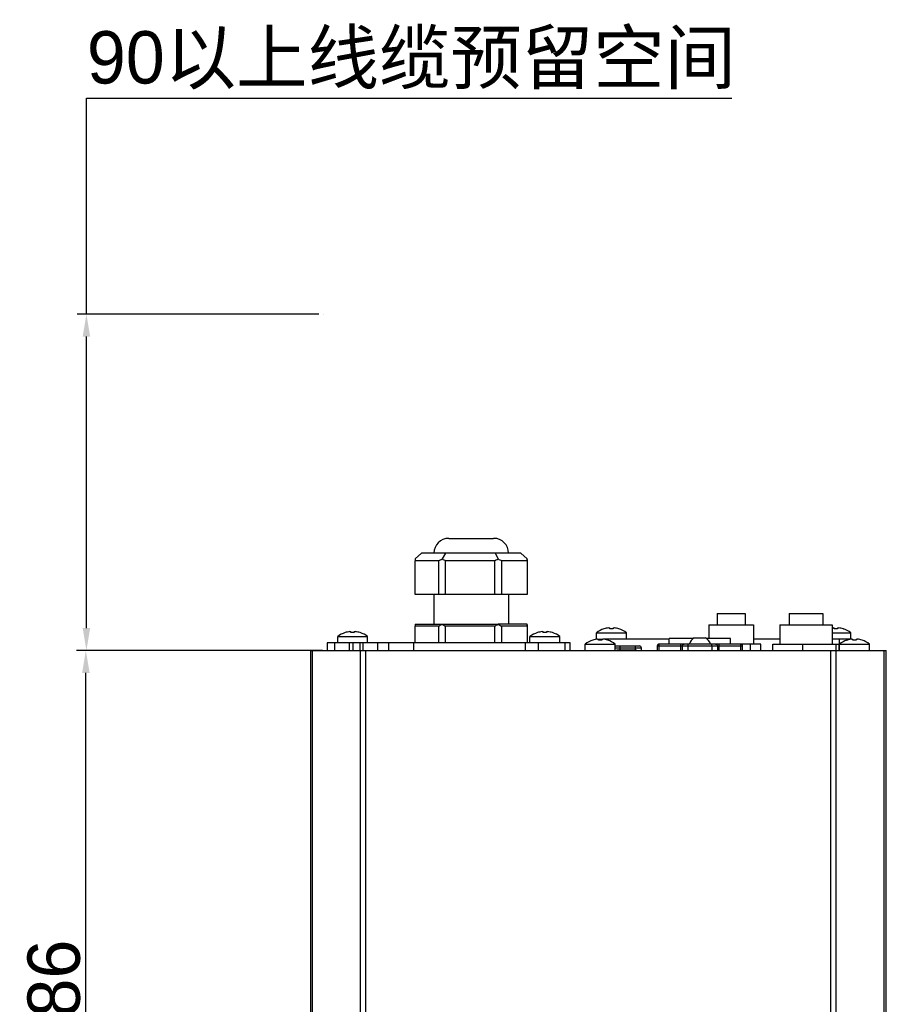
# Model space of a CAD drawing. Header units: millimetres. Extents: x 4086 to 8318, y 123 to 1549.
# Tile 27 of 54: x 6696 to 6812, y 1118 to 1249. Entities that reach past the tile are written whole.
import ezdxf

# ---------------------------------------------------------------- set-up
doc = ezdxf.new("R2010")
doc.units = ezdxf.units.MM
doc.layers.add('00_COMPONENTS', color=7, linetype='Continuous')
doc.styles.get("Standard").update_dxf_attribs({"font": 'SourceHanSansCN-Normal.ttf'})
doc.dimstyles.new('半径标注', dxfattribs={"dimtxt": 7, "dimasz": 3, "dimexe": 1.25, "dimexo": 0.625, "dimtad": 1, "dimtih": 1, "dimtoh": 1, "dimlfac": 2, "dimdsep": 46, "dimtxsty": 'Standard', "dimcen": 2.5, "dimadec": 0, "dimazin": 0, "dimtfac": 1, "dimtmove": 0, "dimatfit": 3, "dimfxl": 0, "dimarcsym": 0})
doc.dimstyles.new('直线标注', dxfattribs={"dimtxt": 7, "dimasz": 3, "dimexe": 1.25, "dimexo": 0.625, "dimtad": 1, "dimdec": 1, "dimlfac": 2, "dimdsep": 46, "dimtxsty": 'Standard', "dimcen": 2.5, "dimadec": 0, "dimazin": 0, "dimtm": 1e-09, "dimtfac": 1, "dimtdec": 1, "dimtmove": 0, "dimatfit": 3, "dimfxl": 0, "dimarcsym": 0})

# ---------------------------------------------------------------- blocks, each defined once
blk = doc.blocks.new('*D839')
at = {"color": 0, "lineweight": -2}
for p, q in [((6736.19, 1165.07), (6703.29, 1165.07)), ((6704.54, 1075.07), (6704.54, 1162.07)), ((6722.44, 1072.07), (6703.29, 1072.07))]:
    blk.add_line(p, q, dxfattribs=at)
at = {"color": 0}
for points in [[(6705.04, 1162.07), (6704.04, 1162.07), (6704.54, 1165.07)], [(6704.04, 1075.07), (6705.04, 1075.07), (6704.54, 1072.07)]]:
    blk.add_solid(points, dxfattribs=at)
at = {"layer": 'Defpoints', "color": 0}
for p in [(6704.54, 1165.07), (6736.81, 1165.07), (6723.06, 1072.07)]:
    blk.add_point(p, dxfattribs=at)
at = {"color": 0, "insert": (6700.28, 1118.57), "char_height": 7, "attachment_point": 5, "rotation": 90}
blk.add_mtext('186', dxfattribs=at)
blk = doc.blocks.new('*D849')
at = {"color": 0, "lineweight": -2}
for p, q in [((6704.61, 1210.07), (6704.61, 1238.99)), ((6704.61, 1238.99), (6790.91, 1238.99)), ((6735.69, 1210.07), (6703.36, 1210.07)), ((6704.61, 1168.07), (6704.61, 1207.07)), ((6734.23, 1165.07), (6703.36, 1165.07))]:
    blk.add_line(p, q, dxfattribs=at)
at = {"color": 0}
for points in [[(6705.11, 1207.07), (6704.11, 1207.07), (6704.61, 1210.07)], [(6704.11, 1168.07), (6705.11, 1168.07), (6704.61, 1165.07)]]:
    blk.add_solid(points, dxfattribs=at)
at = {"layer": 'Defpoints', "color": 0}
for p in [(6704.61, 1210.07), (6736.32, 1210.07), (6734.86, 1165.07)]:
    blk.add_point(p, dxfattribs=at)
at = {"color": 0, "insert": (6748.07, 1244.02), "char_height": 7, "attachment_point": 5}
blk.add_mtext('90以上线缆预留空间', dxfattribs=at)

msp = doc.modelspace()

# ---------------------------------------------------------------- linework, layer by layer
at = {"layer": '00_COMPONENTS', "color": 7, "linetype": 'Continuous'}
for p, q in [((6736.3173, 1210.0718), (6736.3173, 1210.0718)), ((6753.0645, 1180.0718), (6759.0645, 1180.0718)), ((6749.4259, 1178.0718), (6748.5661, 1177.3271)), ((6762.7018, 1178.0718), (6749.4264, 1178.0718)), ((6752.6104, 1178.0718), (6752.1626, 1177.3265)), ((6759.2479, 1178.0718), (6759.6607, 1177.3265)), ((6762.7018, 1178.0718), (6763.562, 1177.3266)), ((6748.5661, 1177.3271), (6748.5641, 1177.2404)), ((6748.5731, 1172.5718), (6748.5731, 1177.0718)), ((6751.7085, 1177.0718), (6748.5731, 1177.0718)), ((6751.7085, 1177.0718), (6751.7085, 1172.5718)), ((6752.6374, 1172.5718), (6752.6374, 1177.0716)), ((6759.174, 1177.0716), (6752.6374, 1177.0716)), ((6759.174, 1177.0716), (6759.174, 1172.5718)), ((6760.1293, 1177.0707), (6760.1288, 1172.5718)), ((6763.5295, 1177.0707), (6760.1293, 1177.0707)), ((6763.5295, 1177.0707), (6763.529, 1172.5718)), ((6763.5641, 1177.2404), (6763.5641, 1172.5718)), ((6763.5641, 1172.5718), (6748.5731, 1172.5718)), ((6751.0641, 1172.5718), (6751.0641, 1168.5718)), ((6761.0641, 1172.5718), (6761.0641, 1168.5718)), ((6788.9391, 1169.9968), (6788.9391, 1168.4968)), ((6788.9391, 1169.9968), (6792.689, 1169.9968)), ((6792.6891, 1169.9968), (6792.6891, 1168.4968)), ((6798.5641, 1169.9968), (6798.5641, 1168.4968)), ((6798.5641, 1169.9968), (6803.064, 1169.9968)), ((6803.0641, 1169.9968), (6803.0641, 1168.4968)), ((6748.5659, 1168.5718), (6748.5641, 1168.4904)), ((6748.5659, 1168.5718), (6759.6633, 1168.5718)), ((6763.5618, 1168.5718), (6759.6691, 1168.5718)), ((6739.2008, 1167.4616), (6739.2046, 1167.455)), ((6739.9883, 1167.455), (6739.9883, 1167.5931)), ((6740.4283, 1167.5931), (6740.4283, 1167.455)), ((6741.212, 1167.455), (6741.2159, 1167.4616)), ((6748.5731, 1166.0718), (6748.5731, 1168.3218)), ((6751.7085, 1168.3218), (6748.5731, 1168.3218)), ((6751.7085, 1168.3218), (6751.7085, 1166.0718)), ((6752.6374, 1166.0718), (6752.6374, 1168.3217)), ((6759.174, 1168.3217), (6752.6374, 1168.3217)), ((6759.174, 1168.3217), (6759.174, 1166.0718)), ((6760.1289, 1168.321), (6760.1287, 1166.0718)), ((6763.5294, 1168.321), (6760.1289, 1168.321)), ((6763.5294, 1168.321), (6763.5291, 1166.0718)), ((6763.5641, 1168.4904), (6763.5641, 1166.0718)), ((6764.9123, 1167.4616), (6764.9161, 1167.455)), ((6765.6998, 1167.455), (6765.6998, 1167.5931)), ((6766.1398, 1167.5931), (6766.1398, 1167.455)), ((6766.9236, 1167.455), (6766.9274, 1167.4616)), ((6772.8141, 1166.5718), (6772.8141, 1167.4335)), ((6772.8141, 1167.4335), (6776.8141, 1167.4335)), ((6773.8065, 1167.9616), (6773.8103, 1167.955)), ((6774.5941, 1167.955), (6774.5941, 1168.0931)), ((6775.0341, 1168.0931), (6775.0341, 1167.955)), ((6775.8178, 1167.955), (6775.8216, 1167.9616)), ((6776.8141, 1166.5718), (6776.8141, 1167.4335)), ((6787.8141, 1168.4968), (6787.8141, 1166.6718)), ((6787.8145, 1168.4968), (6793.8137, 1168.4968)), ((6793.8141, 1168.4968), (6793.8141, 1165.9218)), ((6797.3141, 1168.4968), (6797.3141, 1165.9218)), ((6797.3145, 1168.4968), (6804.3136, 1168.4968)), ((6804.3141, 1168.4968), (6804.3141, 1165.9218)), ((6804.3141, 1167.4335), (6806.8141, 1167.4335)), ((6804.5941, 1167.955), (6804.5941, 1168.0931)), ((6805.0341, 1168.0931), (6805.0341, 1167.955)), ((6805.8178, 1167.955), (6805.8216, 1167.9616)), ((6806.8141, 1166.5718), (6806.8141, 1167.4335)), ((6736.8141, 1166.0718), (6736.8141, 1165.0718)), ((6769.3141, 1166.0718), (6736.8141, 1166.0718)), ((6737.8141, 1165.0718), (6737.8141, 1166.0718)), ((6738.2083, 1166.0718), (6738.2083, 1166.9335)), ((6738.2083, 1166.9335), (6742.2083, 1166.9335)), ((6739.7389, 1166.0718), (6739.7389, 1165.0718)), ((6740.2389, 1166.0718), (6740.2389, 1165.0718)), ((6741.2083, 1165.0718), (6741.2083, 1166.0718)), ((6741.6359, 1165.0718), (6741.6359, 1166.0718)), ((6742.2083, 1166.0718), (6742.2083, 1166.9335)), ((6743.5847, 1165.0718), (6743.5847, 1166.0718)), ((6745.0264, 1165.0718), (6745.0264, 1166.0718)), ((6748.4059, 1165.0718), (6748.4059, 1166.0718)), ((6763.2785, 1166.0718), (6763.2785, 1165.0718)), ((6763.9198, 1166.0718), (6763.9198, 1166.9335)), ((6763.9198, 1166.9335), (6767.9198, 1166.9335)), ((6765.0463, 1165.0718), (6765.0463, 1166.0718)), ((6767.9198, 1166.0718), (6767.9198, 1166.9335)), ((6768.5818, 1166.0718), (6768.5818, 1165.0718)), ((6769.3141, 1165.0718), (6769.3141, 1166.0718)), ((6771.3141, 1165.0718), (6771.3141, 1165.9335)), ((6771.3141, 1165.9335), (6775.3141, 1165.9335)), ((6772.3065, 1166.4616), (6772.3103, 1166.455)), ((6773.0941, 1166.455), (6773.0941, 1166.5931)), ((6773.101, 1166.5718), (6773.5341, 1166.5718)), ((6773.5341, 1166.5931), (6773.5341, 1166.455)), ((6782.5391, 1166.5718), (6773.8491, 1166.5718)), ((6774.3141, 1166.4616), (6774.3141, 1166.5718)), ((6774.3178, 1166.455), (6774.3216, 1166.4616)), ((6775.3141, 1165.0718), (6775.3141, 1165.9335)), ((6781.1891, 1165.0718), (6781.1891, 1165.9218)), ((6794.7911, 1165.9218), (6781.1891, 1165.9218)), ((6782.5391, 1165.9218), (6782.5391, 1166.6718)), ((6785.8013, 1166.6718), (6782.5391, 1166.6718)), ((6784.0682, 1165.9218), (6784.0682, 1165.0718)), ((6785.8891, 1166.7468), (6787.389, 1166.7468)), ((6790.7391, 1166.6718), (6787.4768, 1166.6718)), ((6789.2099, 1165.0718), (6789.2099, 1165.9218)), ((6790.7391, 1165.9218), (6790.7391, 1166.6718)), ((6792.0891, 1165.9218), (6792.0891, 1165.0718)), ((6793.425, 1165.0718), (6793.425, 1165.9218)), ((6797.3141, 1166.5718), (6793.8141, 1166.5718)), ((6794.7911, 1165.0718), (6794.7911, 1165.9218)), ((6796.3797, 1165.0718), (6796.3797, 1165.9218)), ((6796.3797, 1165.9218), (6805.2484, 1165.9218)), ((6800.4176, 1165.0718), (6800.4176, 1165.9218)), ((6806.7402, 1166.5718), (6804.3141, 1166.5718)), ((6804.8569, 1072.8218), (6804.8519, 1165.9218)), ((6805.2484, 1165.0718), (6805.2484, 1165.9218)), ((6805.3141, 1165.0718), (6805.3141, 1166.5718)), ((6805.3141, 1165.9335), (6809.3141, 1165.9335)), ((6806.3065, 1166.4616), (6806.3103, 1166.455)), ((6807.0941, 1166.455), (6807.0941, 1166.5931)), ((6807.5341, 1166.5931), (6807.5341, 1166.455)), ((6808.3178, 1166.455), (6808.3216, 1166.4616)), ((6809.3141, 1165.0718), (6809.3141, 1165.9335)), ((6734.5641, 1165.0718), (6734.5641, 1072.8218)), ((6734.5641, 1165.0718), (6811.5641, 1165.0718)), ((6734.8569, 1072.8218), (6734.8569, 1165.0718)), ((6741.2712, 1072.8218), (6741.2712, 1165.0718)), ((6741.9783, 1072.8218), (6741.9783, 1165.0718)), ((6775.3141, 1165.6718), (6778.5641, 1165.6718)), ((6775.3141, 1165.4218), (6778.8141, 1165.4218)), ((6775.5276, 1165.1718), (6775.5276, 1165.0718)), ((6775.5276, 1165.1718), (6778.1005, 1165.1718)), ((6775.9864, 1165.1718), (6775.9864, 1165.4218)), ((6776.333, 1165.1718), (6776.333, 1165.0718)), ((6777.6195, 1165.1718), (6777.6195, 1165.0718)), ((6777.9864, 1165.4218), (6777.9864, 1165.1718)), ((6778.1005, 1165.1718), (6778.1005, 1165.0718)), ((6778.8141, 1165.0718), (6778.8141, 1165.4218)), ((6780.9391, 1165.6718), (6780.9391, 1165.0718)), ((6780.9391, 1165.6718), (6792.3391, 1165.6718)), ((6784.3005, 1165.0718), (6784.3005, 1165.6718)), ((6785.0132, 1165.6718), (6785.0132, 1165.0718)), ((6788.2649, 1165.0718), (6788.2649, 1165.6718)), ((6788.9776, 1165.6718), (6788.9776, 1165.0718)), ((6792.3391, 1165.0718), (6792.3391, 1165.6718)), ((6804.1498, 1072.8218), (6804.1498, 1165.0718)), ((6811.2712, 1072.8218), (6811.2712, 1165.0718)), ((6811.5641, 1072.8218), (6811.5641, 1165.0718))]:
    msp.add_line(p, q, dxfattribs=at)
for centre, radius, start, end in [((6753.0641, 1178.0718), 2, 90, 180), ((6759.0641, 1178.0718), 2, 0, 90), ((6745.3484, 1188.9403), 13.4653, 298.186, 300.401832), ((6755.8429, 1183.6114), 7.2831, 239.647835, 243.887889), ((6755.8381, 1184.0333), 7.7196, 295.602866, 299.681512), ((6766.4661, 1189.262), 13.7393, 240.308926, 242.539463), ((6761.8556, 1177.4059), 1.7082, 354.460366, 357.340739), ((6745.3617, 1180.1662), 13.4377, 298.18472, 300.364717), ((6755.7819, 1174.7476), 7.154, 239.686203, 243.925441), ((6755.9016, 1175.1619), 7.5826, 295.566742, 299.644603), ((6766.4186, 1180.4246), 13.6398, 240.340866, 242.544765), ((6761.981, 1168.6465), 1.5825, 354.358571, 357.292565), ((6740.2083, 1164.3718), 3.25, 108.060208, 127.979872), ((6740.2083, 1164.3718), 3.2425, 96.552172, 108.032352), ((6740.2083, 1163.7889), 3.6727, 86.565833, 93.434167), ((6740.2083, 1164.3718), 3.2425, 71.967648, 83.447828), ((6740.2083, 1164.3718), 3.25, 52.020128, 71.939792), ((6765.9198, 1164.3718), 3.25, 108.060208, 127.979872), ((6765.9198, 1164.3718), 3.2425, 96.552172, 108.032352), ((6765.9198, 1163.7889), 3.6727, 86.565833, 93.434167), ((6765.9198, 1164.3718), 3.2425, 71.967648, 83.447828), ((6765.9198, 1164.3718), 3.25, 52.020128, 71.939792), ((6774.8141, 1164.8718), 3.25, 108.060208, 127.979872), ((6774.8141, 1164.8718), 3.2425, 96.552172, 108.032352), ((6774.8141, 1164.2889), 3.6727, 86.565833, 93.434167), ((6774.8141, 1164.8718), 3.2425, 71.967648, 83.447828), ((6774.8141, 1164.8718), 3.25, 52.020128, 71.939792), ((6804.8141, 1164.8718), 3.2425, 96.552172, 98.875947), ((6804.8141, 1164.2889), 3.6727, 86.565833, 93.434167), ((6804.8141, 1164.8718), 3.2425, 71.967648, 83.447828), ((6804.8141, 1164.8718), 3.25, 52.020128, 71.939792), ((6773.3141, 1163.3718), 3.25, 108.060208, 127.979872), ((6773.3141, 1163.3718), 3.2425, 96.552172, 108.032352), ((6773.3141, 1162.7889), 3.6727, 86.565833, 93.434167), ((6773.3141, 1163.3718), 3.2425, 71.967648, 83.447828), ((6773.3141, 1163.3718), 3.25, 52.020128, 71.939792), ((6781.1891, 1165.6718), 0.25, 90, 180), ((6786.6391, 1165.4445), 1.5028, 119.938338, 161.482848), ((6786.6391, 1165.4445), 1.5028, 18.517152, 60.061662), ((6792.0891, 1165.6718), 0.25, 0, 90), ((6807.3141, 1163.3718), 3.25, 108.060208, 127.979872), ((6807.3141, 1163.3718), 3.2425, 96.552172, 108.032352), ((6807.3141, 1162.7889), 3.6727, 86.565833, 93.434167), ((6807.3141, 1163.3718), 3.2425, 71.967648, 83.447828), ((6807.3141, 1163.3718), 3.25, 52.020128, 71.939792), ((6778.5641, 1165.4218), 0.25, 0, 90)]:
    msp.add_arc(centre, radius, start, end, dxfattribs=at)
msp.add_ellipse((6756.0641, 1175.0718), major_axis=(7.2667, 7.2667), ratio=0.25541344, start_param=-3.39165979, end_param=-3.34255233, dxfattribs=at)
for points in [[(6748.5641, 1177.2404), (6748.5641, 1177.1841), (6748.5668, 1177.1277), (6748.5731, 1177.0718)], [(6763.5293, 1177.0707), (6763.5417, 1177.1268), (6763.5503, 1177.1838), (6763.5559, 1177.2409)], [(6739.8383, 1167.5931), (6739.8632, 1167.596), (6739.8883, 1167.5982), (6739.9133, 1167.5994)], [(6739.9133, 1167.5994), (6739.9237, 1167.5999), (6739.934, 1167.6002), (6739.9444, 1167.6002)], [(6739.9444, 1167.6002), (6739.9523, 1167.6002), (6739.9603, 1167.6001), (6739.9682, 1167.5994)], [(6740.4484, 1167.5994), (6740.4563, 1167.6001), (6740.4643, 1167.6002), (6740.4722, 1167.6002)], [(6740.4722, 1167.6002), (6740.4826, 1167.6002), (6740.493, 1167.5999), (6740.5033, 1167.5994)], [(6740.5033, 1167.5994), (6740.5284, 1167.5982), (6740.5534, 1167.596), (6740.5783, 1167.5931)], [(6763.5293, 1168.321), (6763.5417, 1168.377), (6763.5502, 1168.4339), (6763.5559, 1168.4909)], [(6765.5498, 1167.5931), (6765.5747, 1167.596), (6765.5998, 1167.5982), (6765.6248, 1167.5994)], [(6765.6248, 1167.5994), (6765.6352, 1167.5999), (6765.6455, 1167.6002), (6765.6559, 1167.6002)], [(6765.6559, 1167.6002), (6765.6638, 1167.6002), (6765.6718, 1167.6001), (6765.6797, 1167.5994)], [(6766.1599, 1167.5994), (6766.1678, 1167.6001), (6766.1758, 1167.6002), (6766.1837, 1167.6002)], [(6766.1837, 1167.6002), (6766.1941, 1167.6002), (6766.2045, 1167.5999), (6766.2148, 1167.5994)], [(6766.2148, 1167.5994), (6766.2399, 1167.5982), (6766.2649, 1167.596), (6766.2898, 1167.5931)], [(6774.4441, 1168.0931), (6774.469, 1168.096), (6774.494, 1168.0982), (6774.5191, 1168.0994)], [(6774.5191, 1168.0994), (6774.5294, 1168.0999), (6774.5398, 1168.1002), (6774.5501, 1168.1002)], [(6774.5501, 1168.1002), (6774.5581, 1168.1002), (6774.566, 1168.1001), (6774.574, 1168.0994)], [(6775.0542, 1168.0994), (6775.0621, 1168.1001), (6775.07, 1168.1002), (6775.078, 1168.1002)], [(6775.078, 1168.1002), (6775.0883, 1168.1002), (6775.0987, 1168.0999), (6775.1091, 1168.0994)], [(6775.1091, 1168.0994), (6775.1341, 1168.0982), (6775.1591, 1168.096), (6775.1841, 1168.0931)], [(6804.4441, 1168.0931), (6804.469, 1168.096), (6804.494, 1168.0982), (6804.5191, 1168.0994)], [(6804.5191, 1168.0994), (6804.5294, 1168.0999), (6804.5398, 1168.1002), (6804.5501, 1168.1002)], [(6804.5501, 1168.1002), (6804.5581, 1168.1002), (6804.566, 1168.1001), (6804.574, 1168.0994)], [(6805.0542, 1168.0994), (6805.0621, 1168.1001), (6805.07, 1168.1002), (6805.078, 1168.1002)], [(6805.078, 1168.1002), (6805.0883, 1168.1002), (6805.0987, 1168.0999), (6805.1091, 1168.0994)], [(6805.1091, 1168.0994), (6805.1341, 1168.0982), (6805.1591, 1168.096), (6805.1841, 1168.0931)], [(6772.9441, 1166.5931), (6772.969, 1166.596), (6772.994, 1166.5982), (6773.0191, 1166.5994)], [(6773.0191, 1166.5994), (6773.0294, 1166.5999), (6773.0398, 1166.6002), (6773.0501, 1166.6002)], [(6773.0501, 1166.6002), (6773.0581, 1166.6002), (6773.066, 1166.6001), (6773.074, 1166.5994)], [(6773.5542, 1166.5994), (6773.5621, 1166.6001), (6773.57, 1166.6002), (6773.578, 1166.6002)], [(6773.578, 1166.6002), (6773.5883, 1166.6002), (6773.5987, 1166.5999), (6773.6091, 1166.5994)], [(6773.6091, 1166.5994), (6773.6341, 1166.5982), (6773.6591, 1166.596), (6773.6841, 1166.5931)], [(6806.9441, 1166.5931), (6806.969, 1166.596), (6806.994, 1166.5982), (6807.0191, 1166.5994)], [(6807.0191, 1166.5994), (6807.0294, 1166.5999), (6807.0398, 1166.6002), (6807.0501, 1166.6002)], [(6807.0501, 1166.6002), (6807.0581, 1166.6002), (6807.066, 1166.6001), (6807.074, 1166.5994)], [(6807.5542, 1166.5994), (6807.5621, 1166.6001), (6807.57, 1166.6002), (6807.578, 1166.6002)], [(6807.578, 1166.6002), (6807.5883, 1166.6002), (6807.5987, 1166.5999), (6807.6091, 1166.5994)], [(6807.6091, 1166.5994), (6807.6341, 1166.5982), (6807.6591, 1166.596), (6807.6841, 1166.5931)]]:
    msp.add_open_spline(points, degree=3, dxfattribs=at)
for points, knots in [([(6739.9682, 1167.5994), (6739.9711, 1167.5992), (6739.9771, 1167.5982), (6739.9883, 1167.5973), (6739.9883, 1167.5931)], [0, 0, 0, 0, 0.40966317, 1, 1, 1, 1]), ([(6740.4283, 1167.5931), (6740.4283, 1167.5939), (6740.4339, 1167.5999), (6740.442, 1167.5989), (6740.4484, 1167.5994)], [0, 0, 0, 0, 0.11275966, 1, 1, 1, 1]), ([(6765.6797, 1167.5994), (6765.6826, 1167.5992), (6765.6886, 1167.5982), (6765.6998, 1167.5973), (6765.6998, 1167.5931)], [0, 0, 0, 0, 0.40966317, 1, 1, 1, 1]), ([(6766.1398, 1167.5931), (6766.1398, 1167.5939), (6766.1454, 1167.5999), (6766.1535, 1167.5989), (6766.1599, 1167.5994)], [0, 0, 0, 0, 0.11275966, 1, 1, 1, 1]), ([(6774.574, 1168.0994), (6774.5769, 1168.0992), (6774.5828, 1168.0982), (6774.5941, 1168.0973), (6774.5941, 1168.0931)], [0, 0, 0, 0, 0.40966317, 1, 1, 1, 1]), ([(6775.0341, 1168.0931), (6775.0341, 1168.0939), (6775.0397, 1168.0999), (6775.0478, 1168.0989), (6775.0542, 1168.0994)], [0, 0, 0, 0, 0.11275966, 1, 1, 1, 1]), ([(6804.574, 1168.0994), (6804.5769, 1168.0992), (6804.5828, 1168.0982), (6804.5941, 1168.0973), (6804.5941, 1168.0931)], [0, 0, 0, 0, 0.40966317, 1, 1, 1, 1]), ([(6805.0341, 1168.0931), (6805.0341, 1168.0939), (6805.0397, 1168.0999), (6805.0478, 1168.0989), (6805.0542, 1168.0994)], [0, 0, 0, 0, 0.11275966, 1, 1, 1, 1]), ([(6773.074, 1166.5994), (6773.0769, 1166.5992), (6773.0828, 1166.5982), (6773.0941, 1166.5973), (6773.0941, 1166.5931)], [0, 0, 0, 0, 0.40966317, 1, 1, 1, 1]), ([(6773.5341, 1166.5931), (6773.5341, 1166.5939), (6773.5397, 1166.5999), (6773.5478, 1166.5989), (6773.5542, 1166.5994)], [0, 0, 0, 0, 0.11275966, 1, 1, 1, 1]), ([(6784.3005, 1165.6718), (6784.3005, 1165.7349), (6784.3459, 1165.864), (6784.4728, 1165.9218), (6784.5328, 1165.9218)], [0, 0, 0, 0, 0.51299757, 1, 1, 1, 1]), ([(6785.2455, 1165.9218), (6785.1855, 1165.9218), (6785.0586, 1165.864), (6785.0132, 1165.7349), (6785.0132, 1165.6718)], [0, 0, 0, 0, 0.48700243, 1, 1, 1, 1]), ([(6788.2649, 1165.6718), (6788.2649, 1165.7349), (6788.2196, 1165.864), (6788.0926, 1165.9218), (6788.0326, 1165.9218)], [0, 0, 0, 0, 0.51299758, 1, 1, 1, 1]), ([(6788.7453, 1165.9218), (6788.8053, 1165.9218), (6788.9323, 1165.864), (6788.9776, 1165.7349), (6788.9776, 1165.6718)], [0, 0, 0, 0, 0.48700242, 1, 1, 1, 1]), ([(6807.074, 1166.5994), (6807.0769, 1166.5992), (6807.0828, 1166.5982), (6807.0941, 1166.5973), (6807.0941, 1166.5931)], [0, 0, 0, 0, 0.40966317, 1, 1, 1, 1]), ([(6807.5341, 1166.5931), (6807.5341, 1166.5939), (6807.5397, 1166.5999), (6807.5478, 1166.5989), (6807.5542, 1166.5994)], [0, 0, 0, 0, 0.11275966, 1, 1, 1, 1]), ([(6775.9864, 1165.4218), (6775.9864, 1165.4536), (6775.9848, 1165.512), (6775.9758, 1165.5922), (6775.9662, 1165.6398), (6775.9517, 1165.6718), (6775.9433, 1165.6718)], [0, 0, 0, 0, 0.36983656, 0.68622689, 0.90251153, 1, 1, 1, 1]), ([(6777.9433, 1165.6718), (6777.9517, 1165.6718), (6777.9662, 1165.6398), (6777.9758, 1165.5922), (6777.9848, 1165.512), (6777.9864, 1165.4536), (6777.9864, 1165.4218)], [0, 0, 0, 0, 0.09748847, 0.31377311, 0.63016344, 1, 1, 1, 1])]:
    msp.add_open_spline(points, degree=3, knots=knots, dxfattribs=at)

# ---------------------------------------------------------------- dimensions: what is measured, and where the dimension line sits
dim = msp.add_linear_dim(base=(6704.6053, 1210.0718), p1=(6734.8569, 1165.0718), p2=(6736.3173, 1210.0718), angle=90, text='<>以上线缆预留空间', dimstyle='半径标注', override={"dimtxsty": 'Standard'})
dim.commit()
dim.dimension.update_dxf_attribs({"geometry": '*D849', "text_midpoint": (6748.0685, 1238.9877), "dimtype": 160})
dim = msp.add_linear_dim(base=(6704.5359, 1165.0718), p1=(6723.0641, 1072.0718), p2=(6736.8141, 1165.0718), angle=90, dimstyle='直线标注')
dim.commit()
dim.dimension.update_dxf_attribs({"geometry": '*D839', "text_midpoint": (6700.2848, 1118.5718)})

doc.saveas('drawing.dxf')
